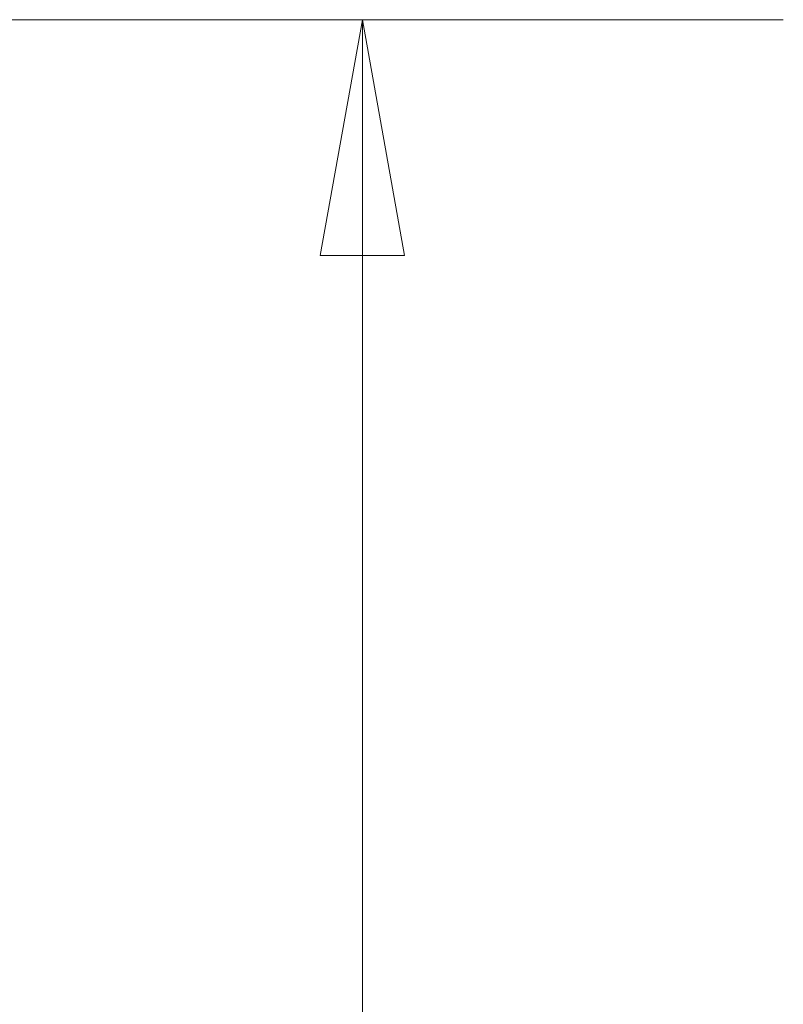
# Model space of a CAD drawing. Header units: inches. Extents: x 15 to 357, y 5 to 227.
# Tile 8 of 107: x 45.7 to 50.69, y 134.24 to 140.68. Entities that reach past the tile are written whole.
import ezdxf

# ---------------------------------------------------------------- set-up
doc = ezdxf.new("R2010")
doc.units = ezdxf.units.IN
doc.header["$LTSCALE"] = 22
doc.header["$MEASUREMENT"] = 0
doc.layers.get('0').update_dxf_attribs({"lineweight": 0})
doc.layers.add('Dimension (ANSI)', color=7, linetype='Continuous', lineweight=5)
doc.styles.add('ROMANS', font='tahoma.ttf')
doc.dimstyles.new('Default (ANSI)', dxfattribs={"dimscale": 22, "dimtxt": 0.07, "dimasz": 0.07, "dimexe": 0.125, "dimexo": 0.0625, "dimgap": 0.031496, "dimtad": 0, "dimtih": 1, "dimtoh": 1, "dimrnd": 1e-08, "dimzin": 0, "dimdsep": 46, "dimtxsty": 'ROMANS', "dimblk": 'Filled-1', "dimcen": 0.09, "dimdle": 0.393701, "dimclrd": 256, "dimclre": 256, "dimclrt": 256, "dimadec": 0, "dimazin": 0, "dimtfac": 0.928571, "dimtofl": 0, "dimtmove": 0, "dimatfit": 3, "dimfxl": 1, "dimtolj": 1, "dimtzin": 0, "dimlwd": -1, "dimlwe": -1, "dimarcsym": 0})

# ---------------------------------------------------------------- blocks, each defined once
blk = doc.blocks.new('Filled-1')
at = {"color": 0}
for p, q in [((0, 0), (-1, 0.1786)), ((-1, 0.1786), (-1, -0.1786)), ((-1, 0), (0, 0)), ((-1, -0.1786), (0, 0))]:
    blk.add_line(p, q, dxfattribs=at)
at = {"color": 0, "flags": 128}
blk.add_lwpolyline([(-1, -0.1786), (0, 0), (-1, 0.1786), (-1, -0.1786)], dxfattribs=at)
at = {"color": 0}
blk.add_solid([(-1, -0.1786), (0, 0), (-1, 0.1786), (-1, -0.1786)], dxfattribs=at)
blk = doc.blocks.new('*D40')
at = {"layer": 'Defpoints', "color": 0, "transparency": 16777216}
for p in [(41.2436, 140.676), (47.9398, 140.676), (41.2436, 119.1135)]:
    blk.add_point(p, dxfattribs=at)
at = {"layer": 'Dimension (ANSI)', "transparency": 16777216}
for p, q in [((42.6186, 140.676), (50.6898, 140.676)), ((47.9398, 139.136), (47.9398, 132.6571)), ((47.9398, 120.6535), (47.9398, 127.1325)), ((42.6186, 119.1135), (50.6898, 119.1135))]:
    blk.add_line(p, q, dxfattribs=at)
at = {"layer": 'Dimension (ANSI)', "transparency": 16777216, "xscale": 1.54000000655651, "yscale": 1.54000000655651, "zscale": 1.54000000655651}
for p, rotation in [((47.9398, 140.676), 90), ((47.9398, 119.1135), 270)]:
    blk.add_blockref('Filled-1', p, dxfattribs=dict(at, rotation=rotation))
at = {"layer": 'Dimension (ANSI)', "transparency": 16777216, "insert": (47.9398, 129.8948), "char_height": 1.54, "attachment_point": 5, "style": 'ROMANS'}
blk.add_mtext('\\A1;\\fTahoma|b0|i0;\\H1.5400;21.56\\P\\fTahoma|b0|i0;\\H1.5400;TYP.', dxfattribs=at)

msp = doc.modelspace()

# ---------------------------------------------------------------- dimensions: what is measured, and where the dimension line sits
at = {"layer": 'Dimension (ANSI)'}
dim = msp.add_linear_dim(base=(47.9398, 140.676), p1=(41.2436, 119.1135), p2=(41.2436, 140.676), angle=90, text='\\fTahoma|b0|i0;\\H1.5400;<>\\P\\fTahoma|b0|i0;\\H1.5400;TYP.', dimstyle='Default (ANSI)', override={"dimgap": 0.031496, "dimdec": 2, "dimtol": 0, "dimlim": 0, "dimtp": 0, "dimtm": 0, "dimtdec": 2, "dimatfit": 1}, dxfattribs=at)
dim.commit()
dim.dimension.update_dxf_attribs({"geometry": '*D40', "text_midpoint": (47.9398, 129.8948), "dimtype": 160})

doc.saveas('drawing.dxf')
